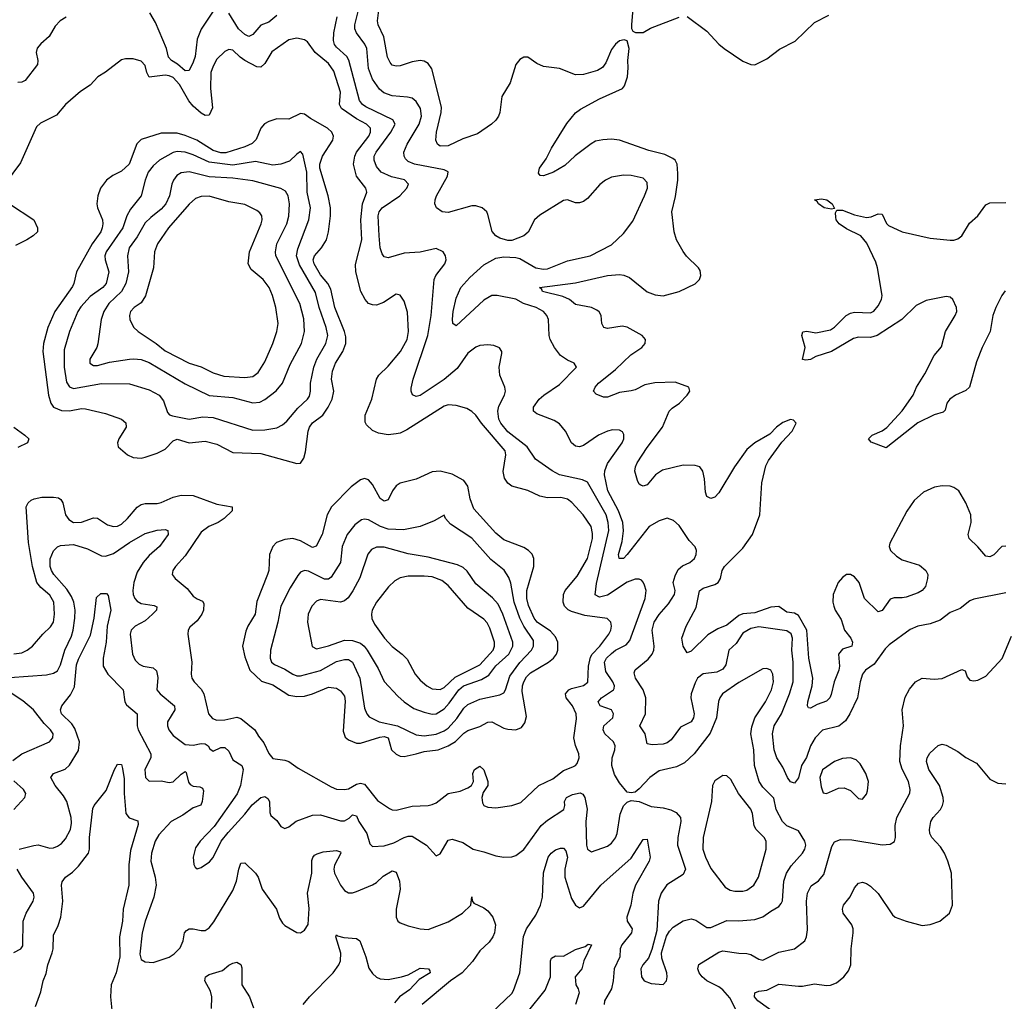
# Model space of a CAD drawing. Header units: inches. Extents: x 1603819 to 1745079, y 385938 to 533966.
# Tile 89 of 256: x 1640559 to 1645503, y 422467 to 427395. Entities that reach past the tile are written whole.
import ezdxf

# ---------------------------------------------------------------- set-up
doc = ezdxf.new("R2010")
doc.units = ezdxf.units.IN
doc.header["$MEASUREMENT"] = 0
doc.layers.add('B6442', color=7, linetype='Continuous')

msp = doc.modelspace()

# ---------------------------------------------------------------- linework, layer by layer
at = {"layer": 'B6442', "color": 5}
for points, elevation in [([(1641530, 427438.4), (1641470, 427347.1), (1641450, 427297), (1641440.4, 427210), (1641430, 427181.1), (1641410, 427139.7), (1641390, 427139), (1641351.3, 427171.3), (1641320.8, 427190), (1641306.5, 427206.5), (1641296.7, 427250), (1641241.1, 427381.1), (1641213.4, 427430)], 460), ([(1645510, 424516.8), (1645350, 424485.3), (1645330, 424477.7), (1645280.3, 424439.7), (1645230, 424418.7), (1645180, 424380), (1645130, 424362.3), (1645068, 424350), (1645030, 424333.3), (1644924.1, 424255.9), (1644904.2, 424235.8), (1644850, 424159.7), (1644806.3, 424130), (1644790.2, 424110), (1644778.8, 424070), (1644765.4, 423990), (1644727.5, 423910), (1644704.9, 423875.1), (1644671.2, 423848.8), (1644590, 423828.2), (1644553, 423790), (1644530.1, 423749.9), (1644510, 423691.7), (1644483.9, 423650), (1644470, 423588.3), (1644450, 423561.5), (1644430, 423569.1), (1644414.5, 423590), (1644390, 423643.1), (1644360.8, 423690), (1644346.6, 423730), (1644338.6, 423810), (1644347.4, 423850), (1644383.9, 423910), (1644424, 424010), (1644442.3, 424070), (1644442.7, 424170), (1644436.7, 424230), (1644439.6, 424290), (1644432.2, 424312.2), (1644410, 424326.8), (1644270, 424346.1), (1644230, 424338.9), (1644190, 424314.4), (1644156.2, 424263.8), (1644120.2, 424230), (1644104.6, 424155.4), (1644090, 424134.3), (1644060, 424120), (1643990, 424110.9), (1643963.1, 424090), (1643950, 424066.2), (1643930.1, 424010), (1643928.8, 423990), (1643945.7, 423910), (1643941.6, 423890), (1643931, 423870), (1643877.4, 423842.6), (1643830, 423778.8), (1643810, 423764.1), (1643790, 423757.7), (1643734, 423754), (1643710, 423759.3), (1643699.8, 423810), (1643673.3, 423850), (1643701.2, 423910), (1643703.2, 423990), (1643689.2, 424030), (1643650.7, 424090), (1643644.5, 424115.5), (1643649.2, 424130.8), (1643714.9, 424185.1), (1643734.7, 424210), (1643743.2, 424230), (1643745.3, 424250), (1643735.5, 424330), (1643744.7, 424370), (1643770, 424408.4), (1643817.3, 424462.7), (1643846.5, 424510), (1643849.9, 424530), (1643840.8, 424570), (1643850, 424603.1), (1643866, 424634), (1643887, 424653), (1643923.6, 424670), (1643947.8, 424690), (1643956.3, 424710), (1643957.6, 424730), (1643950, 424749), (1643920.7, 424780.7), (1643870, 424855.1), (1643841.1, 424881.1), (1643810, 424892.4), (1643770, 424879.8), (1643719.7, 424850), (1643610, 424709.8), (1643590, 424689.8), (1643569.4, 424689.4), (1643566.4, 424710), (1643583.9, 424776.1), (1643590.4, 424829.6), (1643587.7, 424870), (1643566.5, 424930), (1643512.5, 425030), (1643495, 425110), (1643496.6, 425130), (1643510, 425166.5), (1643583.9, 425270), (1643593.1, 425290), (1643593.2, 425313.2), (1643585.4, 425325.4), (1643570, 425333.7), (1643535.2, 425335.2), (1643510, 425329.8), (1643465.2, 425310), (1643390, 425257.2), (1643370, 425250.9), (1643350, 425254), (1643329.7, 425270), (1643300.4, 425330), (1643270, 425366.9), (1643243, 425383), (1643156.3, 425416.3), (1643139.5, 425430), (1643138.7, 425450), (1643167.7, 425490), (1643190.5, 425510.5), (1643270, 425562.9), (1643354.5, 425650), (1643343.7, 425670), (1643310, 425685.1), (1643273.7, 425710), (1643244, 425750), (1643222.7, 425790), (1643217.6, 425810), (1643215, 425890), (1643205.8, 425910), (1643188.7, 425930), (1643152.1, 425950), (1643089.5, 425969.5), (1643050, 425991.7), (1642956, 426010), (1642930, 426010.3), (1642890, 425987), (1642750, 425857.6), (1642734.5, 425870), (1642732.2, 425892.2), (1642735, 425930), (1642750, 425996.3), (1642773.5, 426050), (1642818.9, 426101.1), (1642890, 426164.1), (1642950, 426197.2), (1642990, 426204.7), (1643050, 426202), (1643070, 426195.9), (1643150, 426150.1), (1643190, 426142), (1643210, 426145), (1643310, 426184.8), (1643422.9, 426210), (1643530, 426264.7), (1643590, 426322.3), (1643636.9, 426383.1), (1643697, 426510), (1643710.7, 426550), (1643710, 426577.2), (1643690, 426598.7), (1643630, 426612.4), (1643590, 426615.4), (1643530, 426604), (1643500.5, 426590), (1643472, 426568), (1643410, 426498), (1643390, 426482), (1643370, 426475.1), (1643350, 426475.6), (1643310, 426491.3), (1643290, 426488), (1643170, 426414.5), (1643143.6, 426390), (1643112, 426328), (1643090.2, 426309.8), (1643030, 426286.3), (1643010, 426286.6), (1642970, 426298.5), (1642949.8, 426309.8), (1642931.4, 426331.4), (1642910, 426417), (1642903.9, 426430), (1642881.6, 426450), (1642850, 426460.2), (1642830, 426461.4), (1642710, 426426.4), (1642681.2, 426430), (1642652.3, 426450), (1642643.6, 426470), (1642644.7, 426490), (1642651.2, 426510), (1642707.1, 426610), (1642710.9, 426630.9), (1642690, 426642), (1642542, 426670), (1642510, 426683.6), (1642496.6, 426696.7), (1642489.8, 426710), (1642488.4, 426730), (1642504.5, 426770), (1642565.3, 426870), (1642576.7, 426910), (1642572.3, 426950), (1642550, 426983.8), (1642530, 427000.8), (1642506.9, 427006.9), (1642430, 427013.3), (1642387.1, 427027.1), (1642365.9, 427045.9), (1642330, 427096.8), (1642310.4, 427150.4), (1642302.1, 427250), (1642292.2, 427272.2), (1642249.9, 427329.9), (1642242.3, 427350), (1642242.3, 427370), (1642261.8, 427450)], 440), ([(1645510, 424751.6), (1645490, 424750.7), (1645450, 424708.6), (1645430, 424697.6), (1645410, 424701.5), (1645370, 424748.4), (1645326, 424790), (1645320.8, 424810), (1645335.7, 424870), (1645335.3, 424910), (1645309, 424970), (1645275, 425030), (1645250, 425047.1), (1645230, 425053), (1645190, 425055.5), (1645152.1, 425047.9), (1645097.4, 425022.6), (1645050, 424981.5), (1645012.7, 424927.3), (1644927.1, 424767.1), (1644925.1, 424750), (1644931.1, 424730), (1644962, 424702), (1644990, 424683.8), (1645076.9, 424656.9), (1645108.9, 424630), (1645119.5, 424610), (1645117.6, 424590), (1645107.2, 424550), (1645090.4, 424530), (1645070, 424518), (1645010, 424496.5), (1644990, 424491.7), (1644950, 424492.7), (1644930, 424485.4), (1644890, 424428.4), (1644870, 424421.7), (1644801, 424490), (1644774.1, 424570), (1644750, 424598.6), (1644730, 424609.9), (1644710, 424609.2), (1644690, 424594.9), (1644668.1, 424570), (1644644.2, 424510), (1644641.8, 424470), (1644646.1, 424450), (1644653.4, 424430), (1644683.4, 424383.4), (1644699.5, 424330), (1644732, 424290), (1644741.3, 424270), (1644736.4, 424250), (1644690, 424234.1), (1644670.2, 424210), (1644675.5, 424150), (1644672.3, 424130), (1644649.1, 424070), (1644633.5, 424006.5), (1644626, 423990), (1644610, 423973.3), (1644563.3, 423956.7), (1644530, 423938.9), (1644520.4, 423940.4), (1644514, 423950), (1644515.5, 423970), (1644537.8, 424050), (1644540.5, 424090), (1644520.6, 424190), (1644511.1, 424330), (1644470, 424404.5), (1644450, 424415.1), (1644410, 424421.2), (1644370, 424449.1), (1644330, 424445.4), (1644250, 424417.7), (1644190, 424411.8), (1644170, 424403.3), (1644110, 424355.5), (1644063.7, 424336.3), (1644013.4, 424306.6), (1643930, 424225.1), (1643910, 424217.2), (1643889.8, 424249.8), (1643883.1, 424290), (1643906.2, 424350), (1643956, 424444), (1643973.1, 424526.9), (1643990, 424541.2), (1644050, 424559), (1644066.4, 424570), (1644077.3, 424590), (1644086, 424630), (1644097.4, 424650), (1644190, 424742), (1644238.7, 424810), (1644275.8, 424910), (1644285.7, 425070), (1644305, 425155), (1644318.4, 425181.6), (1644385.2, 425274.8), (1644438, 425330), (1644457, 425370), (1644444.8, 425384.8), (1644430, 425387.6), (1644390, 425373.2), (1644359, 425350), (1644325.6, 425314.4), (1644250, 425270.5), (1644210, 425238), (1644148.8, 425150), (1644070, 425018.9), (1644050, 424997.2), (1644030, 424991), (1644010, 425000.5), (1644002.2, 425022.2), (1643997.2, 425090), (1643989.2, 425129.2), (1643974, 425150), (1643950, 425157.7), (1643890, 425157.8), (1643787.2, 425132.8), (1643751.6, 425110), (1643710, 425059.2), (1643690, 425053.7), (1643678.2, 425058.2), (1643670, 425063.6), (1643661, 425081), (1643647.8, 425127.8), (1643650.6, 425150), (1643660.2, 425170), (1643710, 425248), (1643787.4, 425350), (1643820.4, 425430), (1643834.7, 425445.3), (1643872.4, 425470), (1643911.2, 425510), (1643924.5, 425530), (1643919, 425550), (1643850, 425576.1), (1643747.3, 425572.7), (1643697.4, 425562.6), (1643650, 425537.4), (1643630, 425531.6), (1643570, 425524), (1643510, 425499.8), (1643490, 425499.7), (1643454.4, 425514.4), (1643441, 425530), (1643447.8, 425550), (1643464.8, 425570), (1643550, 425638.7), (1643627.6, 425712.4), (1643683.2, 425750), (1643699.5, 425770), (1643701.8, 425790), (1643684.2, 425810), (1643610, 425851.8), (1643584.3, 425855.7), (1643510, 425844.4), (1643492.3, 425850), (1643482.2, 425870), (1643478.9, 425910), (1643469.2, 425929.2), (1643457.2, 425937.2), (1643430, 425950.6), (1643350, 425965.6), (1643319.2, 425990), (1643285.9, 426005.9), (1643183.6, 426030), (1643180.2, 426040.2), (1643169.4, 426050), (1643350, 426074.2), (1643510, 426110.7), (1643570, 426115.5), (1643592.2, 426112.2), (1643620.1, 426100.1), (1643710, 426028.7), (1643750, 426013.4), (1643790, 426008.8), (1643870, 426031), (1643951.4, 426068.6), (1643972.8, 426090), (1643979.7, 426110), (1643975.8, 426135.8), (1643968, 426150), (1643907.6, 426207.6), (1643890, 426231.5), (1643857.1, 426290), (1643845.3, 426330), (1643834.2, 426430), (1643852.2, 426507.8), (1643863.2, 426590), (1643863.1, 426623.1), (1643860.3, 426670), (1643849.8, 426689.9), (1643839, 426699), (1643797.8, 426717.8), (1643717.6, 426737.6), (1643570, 426789.9), (1643530, 426794.9), (1643487.4, 426792.6), (1643450, 426784.7), (1643427.8, 426772.2), (1643348.6, 426711.4), (1643296.7, 426663.3), (1643239.3, 426630), (1643190, 426611.6), (1643172.3, 426612.3), (1643164.7, 426624.7), (1643169.7, 426650), (1643202.6, 426697.4), (1643229.3, 426750.7), (1643306.7, 426873.3), (1643350, 426927.2), (1643374.2, 426945.8), (1643470, 426998), (1643586, 427050), (1643596.6, 427063.4), (1643611.5, 427108.5), (1643614.2, 427154.2), (1643612, 427190), (1643619.3, 427250), (1643608.7, 427288.7), (1643593.6, 427293.6), (1643570, 427289), (1643550, 427272.7), (1643530, 427246), (1643502.2, 427177.8), (1643485.2, 427154.8), (1643460.2, 427139.8), (1643390, 427119.9), (1643350, 427119.1), (1643270, 427149.9), (1643190, 427159.6), (1643155.5, 427175.5), (1643110, 427206.4), (1643090, 427207.4), (1643070, 427194.7), (1643050, 427169.6), (1643021.3, 427078.7), (1642980.6, 427010), (1642969.5, 426930), (1642963.2, 426910), (1642950.1, 426889.9), (1642928.3, 426870), (1642858.2, 426821.8), (1642783.4, 426796.6), (1642710, 426761.5), (1642670, 426760.3), (1642656.4, 426770), (1642648.2, 426790), (1642652.6, 426830), (1642675.8, 426930), (1642676.7, 426956.7), (1642628, 427148), (1642610, 427175.3), (1642590, 427187), (1642570.5, 427190.5), (1642530, 427184.1), (1642470, 427163.5), (1642450, 427162.4), (1642430, 427167.6), (1642419.4, 427179.4), (1642406.5, 427206.5), (1642388.2, 427308.3), (1642359.9, 427370), (1642355.7, 427390), (1642366.6, 427470)], 420), ([(1643637.7, 427450), (1643630.6, 427370.6), (1643630.9, 427350.9), (1643638, 427338), (1643651.1, 427331.1), (1643690, 427331), (1643727, 427353), (1643870, 427407.3)], 420), ([(1640510, 424092.3), (1640694.3, 424105.7), (1640730, 424114.3), (1640750, 424126.7), (1640763.8, 424156.2), (1640785.4, 424230), (1640819.4, 424300.6), (1640828.6, 424330), (1640836.6, 424390), (1640837.3, 424430), (1640831.3, 424470), (1640819.8, 424499.8), (1640796.8, 424536.8), (1640731.2, 424610), (1640718.5, 424630), (1640711.8, 424650), (1640712.3, 424687.7), (1640730, 424728.8), (1640750, 424748.9), (1640764.1, 424755.9), (1640830, 424760.8), (1640899.2, 424739.2), (1640970, 424703.8), (1640990, 424701.4), (1641030, 424714.6), (1641110, 424770.1), (1641190, 424815.8), (1641250, 424832.6), (1641290, 424835.3), (1641304, 424830), (1641304.4, 424810), (1641262.2, 424750), (1641210, 424705.6), (1641178.6, 424670), (1641150, 424621), (1641133, 424570), (1641126.9, 424530), (1641129, 424510), (1641137.6, 424490), (1641150, 424475.9), (1641170, 424463.9), (1641234.5, 424454.5), (1641247.4, 424447.4), (1641245.8, 424430), (1641226.9, 424410), (1641190, 424377.3), (1641138.9, 424350), (1641119.2, 424330), (1641114, 424310), (1641125.8, 424210), (1641139.6, 424179.6), (1641159.3, 424159.3), (1641178.8, 424150), (1641230, 424141.1), (1641245.6, 424125.6), (1641252.4, 424092.4), (1641247.3, 424030), (1641264, 424010), (1641336.2, 423950), (1641338.9, 423930), (1641300.7, 423870), (1641300.7, 423850), (1641308, 423830), (1641330, 423801.7), (1641390, 423755.5), (1641430, 423753.1), (1641470, 423761.4), (1641490, 423760.1), (1641505.2, 423750), (1641514.7, 423734.7), (1641530, 423722), (1641570, 423741.2), (1641590, 423741.2), (1641610, 423722), (1641630, 423679.6), (1641674.9, 423650), (1641682, 423630), (1641668.2, 423550), (1641651.9, 423508.1), (1641535.8, 423344.2), (1641464.7, 423270), (1641442.7, 423237.3), (1641430.3, 423190), (1641433.3, 423153.3), (1641440.2, 423140.3), (1641450, 423132.7), (1641470, 423138), (1641512.8, 423167.2), (1641531.1, 423188.9), (1641571.1, 423270), (1641605.3, 423314.7), (1641690, 423406.7), (1641726.4, 423453.6), (1641770, 423489.6), (1641790, 423495.9), (1641804.9, 423484.9), (1641812.9, 423470), (1641814.7, 423414.7), (1641820.4, 423400.4), (1641850, 423374.4), (1641870, 423344.4), (1641890, 423333.7), (1641910, 423342), (1641948.2, 423371.8), (1642030, 423402.2), (1642070, 423403), (1642170, 423373.4), (1642190, 423373.6), (1642213.3, 423386.7), (1642230, 423402.6), (1642250, 423397.6), (1642262.7, 423370), (1642302.3, 423310), (1642317.7, 423257.8), (1642330, 423243.7), (1642390, 423247.8), (1642437.3, 423262.7), (1642490, 423289.4), (1642510, 423295.8), (1642530, 423295.4), (1642601.1, 423250), (1642650, 423198), (1642670, 423208), (1642710, 423275.8), (1642730, 423280.8), (1642783.8, 423263.8), (1642836, 423230), (1642890, 423217.8), (1642950, 423196.9), (1642990, 423190.3), (1643030, 423191.7), (1643050, 423199), (1643090, 423229.1), (1643177.8, 423350), (1643210, 423376.8), (1643291.1, 423430), (1643296.8, 423450), (1643295.1, 423470), (1643305.3, 423490), (1643335.3, 423504.7), (1643373.6, 423513.6), (1643387.4, 423507.4), (1643396.9, 423490), (1643408.2, 423431.8), (1643400.9, 423370), (1643404.9, 423250), (1643410.3, 423230.3), (1643430, 423217), (1643510, 423246), (1643530, 423260.3), (1643550, 423287), (1643559.4, 423310), (1643573.3, 423406.7), (1643590, 423447.7), (1643610, 423466), (1643630, 423474.8), (1643670, 423470.5), (1643730, 423444.7), (1643790, 423438.5), (1643828.8, 423428.8), (1643855, 423415), (1643876.9, 423390), (1643879, 423370), (1643862.8, 423290), (1643862.7, 423250), (1643902.7, 423130), (1643890, 423102.7), (1643809, 423051), (1643779.2, 423010), (1643766.7, 422970), (1643758, 422822), (1643733.8, 422726.2), (1643716.9, 422683.1), (1643687.2, 422650), (1643678, 422630), (1643680.4, 422590), (1643694.8, 422570), (1643730, 422556.4), (1643790, 422550.7), (1643806.6, 422570), (1643809.6, 422590), (1643807.6, 422610), (1643783.1, 422683.1), (1643782.3, 422710), (1643806.4, 422793.6), (1643821.2, 422818.8), (1643840.5, 422839.5), (1643890, 422871), (1643930, 422880.2), (1643954.4, 422874.4), (1644010, 422838), (1644030, 422837.8), (1644110, 422872.1), (1644170, 422871), (1644250, 422877.8), (1644290, 422890.2), (1644330, 422920.2), (1644370, 422942.8), (1644381.9, 422958.1), (1644388.4, 422971.6), (1644396.5, 423070), (1644409.1, 423110), (1644432.5, 423147.5), (1644489.7, 423210), (1644502, 423230), (1644506.3, 423250), (1644500.5, 423270), (1644470, 423322.7), (1644410, 423347.4), (1644389.8, 423370), (1644357.3, 423430), (1644346, 423486), (1644290, 423541.4), (1644271.9, 423570), (1644248.8, 423650), (1644245, 423730), (1644230.4, 423810), (1644234.4, 423845.6), (1644250.3, 423889.7), (1644304.1, 423970), (1644334.2, 424030), (1644343.4, 424070), (1644339.8, 424110), (1644329.8, 424129.8), (1644310, 424138.5), (1644290, 424136.8), (1644170, 424068.2), (1644088.3, 424010), (1644073.7, 423990), (1644067.7, 423972.3), (1644057.2, 423890), (1644026.2, 423813.8), (1643945.2, 423710), (1643896.7, 423663.3), (1643856.3, 423643.7), (1643770, 423623.7), (1643722.4, 423590), (1643670, 423533), (1643650, 423517.6), (1643630, 423513.6), (1643610, 423517.6), (1643570, 423563), (1643546, 423606), (1643531.5, 423650), (1643533.2, 423690), (1643548.1, 423730), (1643548.9, 423750), (1643539.8, 423770), (1643497.7, 423810), (1643489.3, 423830), (1643491.4, 423850), (1643537.1, 423890), (1643539.8, 423910), (1643530.7, 423930), (1643474, 423950), (1643464.2, 423970), (1643480.9, 423990), (1643540.8, 424030), (1643543.4, 424036.6), (1643546.3, 424050), (1643537, 424070), (1643502, 424122), (1643495, 424170), (1643505.6, 424190), (1643530, 424212.9), (1643550, 424229.1), (1643603.6, 424256.4), (1643622.1, 424277.9), (1643700.2, 424490), (1643704.2, 424530), (1643696.8, 424556.8), (1643690, 424571.8), (1643680.4, 424580.4), (1643670, 424586.6), (1643650, 424585.8), (1643610, 424571.3), (1643510, 424505.8), (1643470, 424495.8), (1643448.2, 424508.2), (1643454.8, 424565.2), (1643517.5, 424830), (1643514.4, 424870), (1643503, 424910), (1643410, 425072.8), (1643385.4, 425085.4), (1643270, 425109.9), (1643232.8, 425130), (1643149.3, 425189.3), (1643107.5, 425250), (1643010, 425326.2), (1642975.5, 425370), (1642965.3, 425390), (1642959.9, 425430), (1642965.6, 425454.4), (1642993.5, 425510), (1642998.7, 425530), (1642995.4, 425550), (1642969.7, 425610), (1642967.3, 425650), (1642979.6, 425719.6), (1642979.3, 425730), (1642967.5, 425747.5), (1642939.3, 425759.3), (1642910, 425763), (1642870, 425759.1), (1642850, 425750.9), (1642810, 425720.9), (1642756.4, 425643.6), (1642691.3, 425588.7), (1642570, 425508.9), (1642550, 425503.1), (1642531.2, 425511.2), (1642524.7, 425530), (1642525.1, 425545.1), (1642534.8, 425590), (1642607.8, 425810), (1642624.7, 425910), (1642640.8, 426090), (1642649.3, 426110.7), (1642693.3, 426170), (1642699.7, 426190), (1642698, 426210), (1642686, 426230), (1642650, 426245.6), (1642570, 426227.2), (1642490, 426223.7), (1642410, 426199.7), (1642390, 426205.1), (1642380, 426220), (1642369.8, 426249.9), (1642364.9, 426310), (1642358.7, 426410), (1642363.9, 426430), (1642379.8, 426450), (1642468, 426510), (1642503.7, 426550), (1642510.7, 426570), (1642491.7, 426591.7), (1642426, 426606), (1642374.5, 426630), (1642350, 426658.3), (1642338.5, 426690), (1642339.9, 426710), (1642348.7, 426730), (1642423.4, 426830), (1642444.7, 426870), (1642433.1, 426893.1), (1642297.9, 426957.9), (1642280.9, 426970), (1642265, 426990), (1642211.9, 427191.9), (1642202, 427210), (1642150, 427257.4), (1642140.6, 427270), (1642134.5, 427290), (1642136.2, 427330), (1642154, 427410)], 460), ([(1640792.5, 427407.5), (1640762.4, 427390), (1640736.9, 427363.1), (1640708, 427310), (1640665.5, 427274.5), (1640647.9, 427252.1), (1640642.6, 427230), (1640650.4, 427190), (1640648.2, 427170), (1640587.7, 427090), (1640570, 427081.1), (1640550, 427079.8)], 460), ([(1641850, 427415.8), (1641810, 427382.2), (1641770, 427367.4), (1641730, 427320.3), (1641710, 427310.7), (1641690, 427320.6), (1641658.7, 427350), (1641610, 427427.6)], 460), ([(1643910, 427410.7), (1644010, 427337.6), (1644070, 427272.2), (1644096.4, 427250), (1644190, 427187.2), (1644230, 427170.3), (1644250, 427168.9), (1644310, 427198.9), (1644373.5, 427246.5), (1644452.6, 427287.4), (1644550, 427381.1), (1644621.5, 427418.5)], 420), ([(1640530, 424211), (1640570, 424216.8), (1640596.9, 424230), (1640623.1, 424250), (1640675.3, 424310), (1640713.8, 424346.2), (1640728.8, 424370), (1640735, 424410), (1640731.6, 424470), (1640710, 424506.5), (1640665.1, 424545), (1640645.7, 424570), (1640623.9, 424650), (1640603.1, 424770), (1640592.8, 424950), (1640602.2, 424970), (1640617.6, 424982.4), (1640632, 424990), (1640670, 424997.3), (1640730, 424997.9), (1640753.8, 424993.8), (1640766.4, 424986.4), (1640776.3, 424970), (1640790.1, 424910), (1640805.6, 424885.6), (1640830, 424870.9), (1640870, 424872.3), (1640930, 424894.5), (1640950, 424892.9), (1640999.8, 424859.8), (1641030, 424850.2), (1641050, 424853), (1641070, 424863.2), (1641100.2, 424890), (1641150, 424948.2), (1641170, 424961), (1641190, 424966.3), (1641250, 424966.6), (1641270, 424970.8), (1641330, 424997.6), (1641370, 425007.8), (1641430, 425007.1), (1641550, 424962.8), (1641625.5, 424950), (1641626, 424930), (1641586.7, 424890), (1641555.6, 424870), (1641509.3, 424850), (1641470, 424822), (1641390, 424703.1), (1641341.8, 424650), (1641329.1, 424630), (1641325.7, 424610), (1641339.5, 424590), (1641399.8, 424539.8), (1641430, 424501.7), (1641450, 424487.4), (1641476.5, 424476.5), (1641484.7, 424464.7), (1641482, 424430), (1641474.2, 424410), (1641450, 424376.8), (1641414.4, 424345.6), (1641404.6, 424330), (1641403.6, 424310), (1641423.9, 424170), (1641420.2, 424110), (1641423.6, 424090), (1641434.6, 424070), (1641470, 424033.4), (1641483.2, 424010), (1641507.3, 423910), (1641526.8, 423886.8), (1641550, 423878.4), (1641590, 423879.4), (1641650, 423892.9), (1641670, 423886), (1641740.1, 423830), (1641757.6, 423797.6), (1641785.3, 423765.3), (1641810, 423710.4), (1641830, 423686.3), (1641890, 423678.3), (1641910, 423670.3), (1641957.4, 423637.4), (1642122.9, 423542.9), (1642150, 423532.3), (1642190, 423529.5), (1642210, 423533.8), (1642250, 423557.3), (1642270, 423562.4), (1642290, 423556.9), (1642355.5, 423475.5), (1642415.6, 423435.6), (1642430, 423428.4), (1642450, 423427), (1642530, 423446.4), (1642610, 423449.2), (1642630, 423454.2), (1642650, 423463.6), (1642710.4, 423509.6), (1642770, 423521.2), (1642810, 423538.1), (1642827.3, 423550), (1642837.4, 423570), (1642834.2, 423610), (1642843.1, 423630), (1642870, 423647.1), (1642890, 423628.2), (1642910.5, 423570), (1642909.5, 423550), (1642885.5, 423514.5), (1642879.6, 423490), (1642882.8, 423462.9), (1642890, 423450.3), (1642910, 423442), (1642950, 423438.8), (1643030, 423450.2), (1643074.7, 423465.3), (1643165.8, 423550), (1643235.8, 423584.2), (1643290, 423626.2), (1643336.6, 423643.4), (1643349.8, 423650.2), (1643358.8, 423661.2), (1643369, 423690), (1643366.6, 423710), (1643350, 423751.8), (1643341.9, 423790), (1643354.3, 423885.8), (1643352.8, 423910), (1643335.3, 423950), (1643303.4, 423990), (1643299.1, 424010), (1643317, 424030), (1643330, 424037.6), (1643390, 424051.9), (1643411.6, 424068.4), (1643414.4, 424150), (1643425.2, 424194.8), (1643433.2, 424210), (1643471.3, 424250), (1643517, 424310), (1643527, 424330), (1643529.8, 424350), (1643527.3, 424370), (1643508.2, 424388.2), (1643396.1, 424403.9), (1643330, 424423.8), (1643312.7, 424432.7), (1643294.5, 424450), (1643287.3, 424470), (1643289.2, 424510), (1643298.1, 424530), (1643358.5, 424601.5), (1643409.9, 424690.1), (1643434.4, 424790), (1643435.9, 424815.9), (1643428.6, 424850), (1643388.5, 424910), (1643331.1, 424971.1), (1643310, 424987.8), (1643277, 424997), (1643210, 424994.9), (1643170, 425002.7), (1643110, 425031.9), (1643030, 425053.6), (1643010, 425067.9), (1642992.6, 425092.6), (1642986.6, 425126.6), (1642999.9, 425210), (1642996.4, 425230), (1642878.4, 425370), (1642850, 425409.8), (1642830, 425428.7), (1642803.9, 425443.9), (1642750, 425458.8), (1642710, 425460.7), (1642690, 425455.6), (1642503.8, 425336.2), (1642470, 425319.6), (1642450, 425315.3), (1642410, 425311.3), (1642360, 425320), (1642330, 425332.8), (1642300.6, 425360.6), (1642294.5, 425374.5), (1642294.1, 425410), (1642327.5, 425490), (1642351.4, 425590), (1642362, 425610), (1642410, 425655.4), (1642470.7, 425729.3), (1642504.2, 425790), (1642511.1, 425830), (1642507.2, 425927.2), (1642490, 425982.7), (1642470, 426011.6), (1642450, 426016.3), (1642385.5, 425974.5), (1642350, 425962.5), (1642330, 425963.2), (1642310, 425970.6), (1642293.2, 425990), (1642272.6, 426030), (1642247.3, 426130), (1642245.6, 426165.6), (1642277, 426290), (1642271.7, 426390), (1642281, 426470), (1642303, 426530), (1642297, 426550), (1642250.4, 426610), (1642235.5, 426670), (1642241.8, 426710), (1642250.3, 426730), (1642313, 426810), (1642321.3, 426830), (1642320.2, 426850), (1642301.3, 426870), (1642250, 426897.2), (1642174.4, 426950), (1642164.4, 426970), (1642170.6, 427030.6), (1642137.1, 427137.1), (1642110, 427175.2), (1642043, 427230), (1642004.6, 427284.6), (1641990, 427294), (1641950, 427302.3), (1641910, 427293.8), (1641826, 427234), (1641790, 427175), (1641770, 427156.8), (1641750, 427158.1), (1641690.3, 427190.3), (1641666.6, 427206.6), (1641630, 427241.8), (1641610, 427246.2), (1641590, 427236), (1641550, 427196.4), (1641530, 427161.3), (1641519.2, 427130), (1641516.6, 427050), (1641528, 426952), (1641510, 426916.4), (1641490, 426914.8), (1641470, 426925.7), (1641430, 426961.1), (1641408.4, 426988.3), (1641362.6, 427070), (1641330, 427104.6), (1641310, 427113.8), (1641290, 427115.8), (1641210, 427106.6), (1641197, 427130), (1641190, 427165.6), (1641170, 427187.4), (1641130, 427198), (1641090, 427199.1), (1641070, 427193.5), (1640990, 427131.2), (1640951.6, 427108.4), (1640913.6, 427066.4), (1640865.2, 427034.8), (1640790, 426968.7), (1640744.7, 426915.3), (1640664.6, 426875.4), (1640643.5, 426856.5), (1640563.6, 426676.4), (1640487.1, 426572.9)], 480), ([(1640507.7, 426470), (1640630.3, 426390), (1640648.9, 426350), (1640648.8, 426330), (1640627.6, 426310), (1640596.1, 426290), (1640537.9, 426262.1)], 480), ([(1645506.6, 426033.4), (1645490, 426011.2), (1645460.5, 425950), (1645445.1, 425910), (1645431, 425829), (1645391.1, 425748.9), (1645362.7, 425677.3), (1645328.4, 425550), (1645310, 425533.2), (1645257, 425510), (1645228.4, 425490), (1645213.6, 425470), (1645205.8, 425434.2), (1645195.9, 425424.1), (1645150, 425412.1), (1645068.8, 425371.2), (1644910, 425246), (1644834.3, 425274.3), (1644820.5, 425290), (1644839.6, 425310), (1644889, 425331), (1644912.1, 425347.9), (1644989.1, 425430.9), (1645045.1, 425510), (1645061.5, 425550), (1645102.9, 425617.1), (1645150, 425709), (1645187.6, 425752.4), (1645208, 425830), (1645256.5, 425910), (1645264, 425930), (1645263.1, 425950), (1645244.4, 425990), (1645230, 426001.4), (1645210, 426006), (1645110, 425985.8), (1645059.7, 425960.3), (1644988.1, 425890), (1644864.6, 425810), (1644830, 425799.5), (1644770, 425801.8), (1644745.1, 425794.9), (1644634.7, 425730), (1644556.6, 425703.4), (1644530, 425688.5), (1644505.4, 425685.4), (1644489.8, 425689.8), (1644503.5, 425750), (1644486, 425810), (1644491.7, 425828.3), (1644511.7, 425831.7), (1644557.1, 425822.9), (1644630, 425838), (1644650, 425851.8), (1644708.3, 425910), (1644730, 425921.5), (1644750, 425926.3), (1644830, 425923.7), (1644847.5, 425932.5), (1644870, 425958.4), (1644886, 425990), (1644889.7, 426010.3), (1644866.1, 426150), (1644857.5, 426177.5), (1644812.9, 426272.9), (1644781.5, 426310), (1644710, 426345.5), (1644673.1, 426370), (1644659.2, 426390), (1644656.9, 426403.1), (1644655.1, 426424.9), (1644661.5, 426438.5), (1644690, 426439.6), (1644750, 426415.4), (1644810, 426402.3), (1644833.8, 426406.2), (1644870, 426420.2), (1644890, 426418.7), (1644911.5, 426371.5), (1644921.5, 426361.5), (1644989.7, 426330.3), (1645130, 426298), (1645230, 426288.4), (1645250, 426288.5), (1645270, 426294.9), (1645290, 426310.7), (1645327.2, 426372.8), (1645370, 426410.6), (1645410, 426465.5), (1645430, 426476.4), (1645510, 426478)], 380), ([(1640530.1, 425350.1), (1640585.8, 425310), (1640605.7, 425290), (1640599.3, 425270), (1640550, 425247.6)], 480), ([(1640557, 423230), (1640630, 423249.3), (1640651.7, 423251.7), (1640710, 423235.4), (1640730, 423236.8), (1640750, 423245), (1640770, 423259.2), (1640790, 423282), (1640814.4, 423330), (1640819.5, 423360.5), (1640818.2, 423390), (1640796.1, 423470), (1640779, 423499), (1640737, 423550), (1640716.1, 423590), (1640729.6, 423610), (1640788.1, 423631.9), (1640810, 423652.3), (1640854.8, 423725.2), (1640859.9, 423770), (1640836.5, 423836.5), (1640820.6, 423860.6), (1640768.9, 423910), (1640763.9, 423930), (1640771.1, 423950), (1640814.6, 424005.4), (1640834.7, 424045.3), (1640844.2, 424155.8), (1640854.6, 424185.4), (1640914.5, 424305.4), (1640933.1, 424390), (1640945, 424495), (1640966.5, 424513.5), (1640995.1, 424515.1), (1641004.2, 424504.2), (1641017.6, 424430), (1640998.2, 424350), (1640994.1, 424270), (1640978.6, 424190), (1640978.3, 424150), (1641002, 424110), (1641079.7, 424030), (1641088, 423970), (1641095.3, 423955.3), (1641149.1, 423910), (1641149.1, 423850), (1641155, 423830), (1641218, 423710), (1641218.6, 423690), (1641188.4, 423630), (1641191.6, 423590), (1641210, 423571.6), (1641270, 423574), (1641310, 423565.7), (1641330, 423569.4), (1641370, 423607.5), (1641390, 423620.3), (1641395.3, 423615.3), (1641406.5, 423566.6), (1641414.9, 423554.9), (1641430, 423546.2), (1641464, 423544), (1641476.6, 423536.6), (1641482.8, 423522.8), (1641475.8, 423470), (1641468.4, 423451.6), (1641430, 423437.4), (1641378.8, 423401.2), (1641319.6, 423370), (1641257.2, 423302.8), (1641239.2, 423270), (1641220.7, 423210), (1641217.6, 423170), (1641240.2, 423090), (1641243.8, 423050), (1641233.1, 422990), (1641189, 422870), (1641174.5, 422810), (1641163.2, 422703.2), (1641170, 422676.3), (1641190, 422664.4), (1641230, 422661.6), (1641310, 422688.8), (1641335.4, 422704.6), (1641364.4, 422735.6), (1641379.8, 422770), (1641386.6, 422810), (1641397.4, 422822.6), (1641410, 422830.2), (1641430, 422831.3), (1641470, 422822.3), (1641490, 422823.1), (1641510, 422835.3), (1641534.5, 422865.4), (1641630, 423023.1), (1641648.4, 423070), (1641659.1, 423130), (1641670, 423160.3), (1641690, 423161.3), (1641743.9, 423110), (1641756.5, 423090), (1641777.4, 423030), (1641849, 422930), (1641864.1, 422884.1), (1641879, 422859), (1641890, 422847), (1641950, 422812.7), (1641970, 422810.5), (1641990, 422823.8), (1642007.5, 422852.5), (1642012.6, 422932.6), (1642004.5, 423010), (1642026.1, 423110), (1642026.7, 423173.3), (1642030.5, 423189.5), (1642040.1, 423199.9), (1642052.1, 423207.9), (1642083.3, 423216.7), (1642150, 423223.5), (1642170, 423218), (1642172.1, 423210), (1642139.5, 423150), (1642136.1, 423130), (1642139.3, 423110), (1642170, 423050.3), (1642190, 423022.4), (1642210, 423012), (1642230, 423011.6), (1642250, 423017.3), (1642330, 423051.1), (1642350, 423063.2), (1642384.7, 423095.3), (1642430, 423121.1), (1642450, 423115.3), (1642466.4, 423070), (1642469.4, 423030), (1642449.2, 422930), (1642450.3, 422890), (1642458.4, 422870), (1642470, 422860.3), (1642510, 422845.3), (1642570.3, 422830.3), (1642610, 422827), (1642710, 422866.3), (1642782, 422910), (1642824, 422950), (1642830, 422992), (1642830.9, 422970.9), (1642839.6, 422959.6), (1642890, 422936.5), (1642910, 422920.9), (1642935.2, 422890), (1642948.1, 422850), (1642943.7, 422810), (1642935, 422790), (1642916.6, 422763.4), (1642870, 422720.9), (1642833.2, 422666.8), (1642780.1, 422610), (1642722.6, 422570), (1642580.7, 422450)], 440), ([(1644158.6, 422418.6), (1644124.9, 422484.9), (1644090, 422524.3), (1644070, 422540.2), (1644010, 422569), (1643985.8, 422590), (1643970.9, 422610), (1643963.5, 422630), (1643968.2, 422651.8), (1644070, 422713.6), (1644090, 422720.1), (1644170, 422707.8), (1644210, 422706.7), (1644230, 422701.1), (1644270, 422677.6), (1644290, 422673.4), (1644370, 422713), (1644450, 422730.3), (1644500.7, 422770), (1644509.7, 422790.3), (1644514, 422826), (1644509.9, 422969.9), (1644514.9, 423010), (1644532.9, 423047.1), (1644570, 423072.3), (1644595.8, 423104.2), (1644636.3, 423243.7), (1644650, 423267.8), (1644681, 423279), (1644737.9, 423277.9), (1644890, 423252.6), (1644930, 423256.5), (1644950.9, 423269.1), (1644956.1, 423290), (1644955.4, 423350), (1644963.4, 423390), (1645029, 423511), (1645030.6, 423530), (1645022.4, 423570), (1644990, 423631.5), (1644978, 423670), (1644981.6, 423750), (1644996.9, 423850), (1644990, 423931), (1645005.4, 423994.6), (1645026, 424034), (1645056.9, 424070), (1645090, 424088.9), (1645150, 424084.5), (1645190, 424087.6), (1645290, 424132.6), (1645306.6, 424126.6), (1645316.7, 424096.7), (1645330, 424079.3), (1645350, 424075.8), (1645370, 424078.7), (1645410, 424099.5), (1645491.3, 424188.7), (1645539.4, 424300.6)], 440), ([(1640524.3, 423675.7), (1640570, 423709.3), (1640709.5, 423770), (1640726.6, 423790), (1640727.1, 423810), (1640714.5, 423830), (1640681.9, 423861.9), (1640628.4, 423930), (1640575.3, 423975.3), (1640491.8, 424030)], 460), ([(1644359.9, 422399.9), (1644265.8, 422470), (1644249, 422490), (1644249.8, 422510), (1644270, 422517.6), (1644310, 422523), (1644370, 422552.1), (1644470, 422542.8), (1644490, 422542.8), (1644550, 422555.2), (1644610, 422545.4), (1644630, 422547.1), (1644660.5, 422559.5), (1644696.9, 422590), (1644720.1, 422619.9), (1644732.9, 422650), (1644734.1, 422730), (1644744.2, 422810), (1644743.4, 422830), (1644736.5, 422850), (1644693.3, 422910), (1644691, 422930), (1644695.4, 422950), (1644728, 422992.1), (1644750, 423037.1), (1644770, 423060.4), (1644790, 423064.9), (1644810, 423058.7), (1644830, 423045.7), (1644870, 423008.7), (1644941.4, 422901.4), (1644955.5, 422890), (1645010, 422869), (1645090, 422847.4), (1645130, 422851.7), (1645179.5, 422870), (1645227.8, 422910), (1645241.7, 422950), (1645237.3, 423110), (1645219.4, 423170), (1645202.2, 423210), (1645182.2, 423242.2), (1645138.9, 423290), (1645129, 423310), (1645126.5, 423330), (1645133.2, 423370), (1645145, 423390), (1645181.8, 423430), (1645192.9, 423450), (1645197.5, 423470), (1645195.8, 423490), (1645176.4, 423550), (1645124.2, 423630), (1645112.3, 423670), (1645115.3, 423690), (1645128, 423712), (1645170, 423750.7), (1645190, 423757.3), (1645210, 423752.7), (1645270, 423721.5), (1645310, 423691.5), (1645362.3, 423662.3), (1645430, 423581.3), (1645470, 423562.6), (1645510, 423558.3)], 420), ([(1640639.3, 422440.7), (1640666.3, 422513.7), (1640677.6, 422570), (1640693, 422607), (1640700.5, 422650), (1640722, 422710), (1640726.9, 422730), (1640730, 422798.8), (1640753.3, 422846.7), (1640765.7, 422890), (1640776.1, 422970), (1640769.8, 423050), (1640773.5, 423066.5), (1640789.6, 423090), (1640824.9, 423115), (1640854.9, 423145.1), (1640904.1, 423210), (1640910.6, 423230), (1640910.5, 423290), (1640926, 423434), (1640933.6, 423450), (1640994.1, 423525.9), (1641035.1, 423630), (1641050, 423657.1), (1641070, 423656.3), (1641076.3, 423636.3), (1641083.7, 423583.7), (1641084, 423510), (1641093, 423410), (1641108.6, 423388.6), (1641153.1, 423373.1), (1641154.7, 423354.7), (1641115.7, 423224.3), (1641107.9, 423152.1), (1641107, 423050), (1641079.8, 422930), (1641075.4, 422870), (1641061, 422790), (1641061.4, 422690), (1641043.1, 422610), (1641018.8, 422550), (1641016.1, 422490), (1641022.7, 422422.7)], 420), ([(1640530, 423430.3), (1640584.7, 423490), (1640589.7, 423510), (1640578.9, 423530), (1640530, 423573.6)], 460), ([(1642929, 422411), (1643030, 422506.3), (1643039, 422521), (1643071.2, 422610), (1643088.5, 422791.5), (1643103.5, 422830), (1643150, 422899), (1643174.7, 422950), (1643183.9, 422990), (1643188.7, 423111.3), (1643213.3, 423190), (1643227.2, 423210), (1643250, 423227), (1643275.1, 423235.1), (1643290, 423236.5), (1643301.6, 423221.6), (1643309.5, 423190), (1643296.3, 423130), (1643296.6, 423090), (1643330, 422982.6), (1643350, 422948.9), (1643370, 422936.9), (1643390, 422944.4), (1643477.3, 423050), (1643630, 423186.2), (1643690, 423278.5), (1643710, 423280.5), (1643724.2, 423190), (1643719.7, 423170), (1643651.2, 423050), (1643638.1, 423010), (1643628.1, 422950), (1643607.4, 422890), (1643609.4, 422870), (1643634, 422830), (1643631.7, 422810), (1643582.2, 422750), (1643574.3, 422730), (1643571.8, 422690), (1643544, 422630), (1643539.4, 422570), (1643530.1, 422529.9), (1643496.1, 422470), (1643493.9, 422450)], 440), ([(1640530, 422712.7), (1640566, 422730), (1640574.8, 422745.2), (1640577.4, 422870), (1640592.7, 422910), (1640627.7, 422970), (1640632.7, 422990), (1640628.9, 423010), (1640569.6, 423089.6), (1640547.5, 423130)], 440), ([(1641982.9, 422450), (1642015.1, 422490), (1642132.4, 422610), (1642161.7, 422650), (1642170.7, 422670), (1642171.5, 422708.5), (1642146, 422790), (1642150, 422801), (1642155.5, 422795.5), (1642187.3, 422787.3), (1642250, 422781.5), (1642267.6, 422770), (1642297.4, 422690), (1642312.6, 422632.6), (1642330, 422606.7), (1642350, 422588.7), (1642370, 422580.3), (1642410, 422577), (1642477, 422590), (1642510, 422600.1), (1642570, 422632.8), (1642612, 422630), (1642619.1, 422619.1), (1642620.7, 422610), (1642564.2, 422575.8), (1642516, 422524), (1642465.7, 422490), (1642441.2, 422458.8)], 420), ([(1643108.5, 422411.5), (1643197.1, 422522.9), (1643225, 422590), (1643225.1, 422670), (1643230, 422684), (1643250, 422694.3), (1643290, 422693.4), (1643350, 422726.5), (1643397.8, 422742.2), (1643414.2, 422754.2), (1643430.2, 422750), (1643392, 422670), (1643381.2, 422630), (1643347.7, 422590), (1643352.2, 422550), (1643363.2, 422530), (1643367.7, 422510), (1643350.2, 422450)], 420), ([(1641522.4, 422430), (1641523.7, 422490), (1641517.2, 422517.2), (1641488.5, 422570), (1641491.8, 422590), (1641510, 422600.9), (1641577.7, 422622.3), (1641610, 422648.2), (1641630, 422659.1), (1641650, 422662.8), (1641670, 422651), (1641675.1, 422635.1), (1641674, 422550), (1641712.9, 422490), (1641733.7, 422433.7)], 420)]:
    msp.add_lwpolyline(points, dxfattribs=dict(at, elevation=elevation))
for points, elevation in [([(1641970, 426925), (1641910, 426896.1), (1641850, 426897.5), (1641810, 426884.8), (1641788.2, 426871.8), (1641770, 426851.2), (1641746.2, 426793.8), (1641726.2, 426773.8), (1641690, 426756.3), (1641594.1, 426725.9), (1641570, 426726.8), (1641530, 426737.6), (1641448.5, 426790), (1641390, 426814.4), (1641350, 426825.2), (1641270, 426825), (1641170, 426793.5), (1641148.4, 426771.6), (1641108.8, 426670), (1641070, 426635.2), (1641026.8, 426613.2), (1640994.9, 426590), (1640965.6, 426550), (1640951, 426510), (1640947, 426470), (1640950.2, 426450), (1640975, 426390), (1640977.6, 426370), (1640974.2, 426350), (1640966.2, 426330), (1640923.9, 426270), (1640844.2, 426130), (1640831.5, 426070), (1640824.5, 426055.5), (1640735.9, 425930), (1640701.2, 425850), (1640678.7, 425770), (1640675.9, 425730), (1640704.7, 425510), (1640715.7, 425470), (1640730, 425449.4), (1640770, 425432.5), (1640810, 425431.7), (1640870, 425442.6), (1640890, 425440.8), (1640990, 425418.6), (1641070.4, 425390), (1641091.8, 425371.8), (1641093.4, 425350), (1641056.5, 425290), (1641050.2, 425270), (1641053.4, 425250), (1641100.3, 425210), (1641130, 425197.3), (1641170, 425194.4), (1641190, 425198.1), (1641250, 425219.6), (1641290, 425239.2), (1641330, 425280.4), (1641350, 425288.9), (1641410, 425270.1), (1641490, 425279.8), (1641550, 425264.2), (1641630, 425222.1), (1641770, 425216.6), (1641950, 425167.2), (1641970, 425168.4), (1641986.2, 425193.8), (1641995.1, 425224.9), (1642007.2, 425330), (1642013.6, 425350), (1642029, 425371), (1642081.2, 425410), (1642108.6, 425450), (1642128.6, 425490), (1642136.2, 425530), (1642124.8, 425590), (1642129.9, 425630), (1642144.2, 425670), (1642182.5, 425730), (1642196.1, 425770), (1642196.4, 425803.6), (1642190.8, 425830), (1642141.3, 425950), (1642122.2, 426042.2), (1642105.9, 426070), (1642070, 426114), (1642037.6, 426170), (1642032.6, 426190), (1642039.9, 426210), (1642075, 426250), (1642100.4, 426290), (1642109.9, 426330), (1642120.2, 426410), (1642119.6, 426450), (1642107.5, 426510), (1642067, 426650), (1642066.3, 426670), (1642080.5, 426710), (1642131.7, 426790), (1642134.5, 426810), (1642126.6, 426830), (1642105.3, 426850), (1642018.9, 426898.9), (1641990, 426920.2)], 520), ([(1641350, 426733), (1641330, 426728.2), (1641262, 426690), (1641230, 426661.5), (1641205.3, 426630), (1641188.7, 426590), (1641168.6, 426510), (1641115.7, 426444.3), (1641097.7, 426410), (1641077.2, 426350), (1640993.6, 426230), (1640987.5, 426210), (1640987.8, 426190), (1641006.7, 426130), (1640993, 426070), (1640976.8, 426050), (1640913.8, 426006.2), (1640866.9, 425953.1), (1640852.2, 425930), (1640809.5, 425830), (1640782.4, 425737.6), (1640783, 425650), (1640794.8, 425574.8), (1640810, 425551.1), (1640830, 425543.9), (1640970, 425568.9), (1641110, 425567.5), (1641210, 425536.8), (1641259, 425510), (1641281.4, 425481.4), (1641302.3, 425422.3), (1641311.3, 425411.3), (1641326, 425406), (1641410, 425388.7), (1641478.6, 425401.4), (1641530, 425397.5), (1641730, 425333.6), (1641790, 425335.5), (1641850, 425346.8), (1641878.9, 425361.1), (1641900.9, 425379.1), (1641955.1, 425444.9), (1642004.5, 425490), (1642014.5, 425505.5), (1642019.8, 425530), (1642019.3, 425570), (1642035.7, 425650), (1642051.9, 425690), (1642097.1, 425770), (1642106.7, 425810), (1642098.7, 425850), (1642063.1, 425950), (1642045.1, 426025.1), (1641965, 426165), (1641949.5, 426210), (1641955.1, 426244.9), (1642010.5, 426390), (1642019.6, 426450), (1642003.4, 426530), (1642000.8, 426630), (1641980.5, 426720.5), (1641970, 426732.8), (1641950, 426720.5), (1641914.6, 426685.4), (1641870, 426669.2), (1641830, 426665), (1641743.2, 426683.2), (1641630, 426665.6), (1641510, 426679.8), (1641430, 426716.6), (1641390, 426729.9)], 540), ([(1641410, 426630.9), (1641370, 426627), (1641347.7, 426612.3), (1641330.9, 426590), (1641322.8, 426570), (1641312.3, 426510), (1641292.8, 426470), (1641270, 426443.9), (1641217.2, 426402.8), (1641190, 426374.5), (1641150, 426305), (1641109.5, 426250), (1641101.3, 426210), (1641105.4, 426130), (1641092.6, 426070), (1641071.3, 426030), (1641007.4, 425970), (1640982, 425930), (1640968.6, 425890), (1640952.4, 425767.6), (1640947.3, 425750), (1640912.3, 425690), (1640911.8, 425670), (1640930, 425658.8), (1640950, 425659.2), (1641010, 425676.2), (1641110, 425690.8), (1641133.1, 425693.1), (1641168.9, 425688.9), (1641210, 425673.3), (1641390, 425567.4), (1641510, 425508.3), (1641630, 425498.1), (1641730, 425470.8), (1641764.5, 425475.5), (1641790, 425488.6), (1641847.6, 425532.4), (1641878.7, 425570), (1641916.8, 425663.2), (1641974.1, 425770), (1641989.2, 425830), (1641986.3, 425893.7), (1641965.9, 425970), (1641845.9, 426210), (1641844.1, 426230), (1641851.1, 426270), (1641899.9, 426370), (1641910, 426408), (1641913.5, 426470), (1641907.4, 426510), (1641893.9, 426533.9), (1641870, 426547.3), (1641730, 426586.5), (1641630, 426599.9), (1641510, 426605.8)], 560), ([(1641510, 426508.4), (1641470, 426508.2), (1641442.3, 426497.7), (1641410.5, 426469.5), (1641307.3, 426350), (1641251.7, 426270), (1641236.1, 426230), (1641231.6, 426150), (1641191.1, 426008.9), (1641170, 425974.2), (1641133.7, 425950), (1641116.5, 425930), (1641110.3, 425910), (1641112.6, 425890), (1641130.9, 425850.9), (1641154.6, 425830), (1641244.3, 425770), (1641290, 425732.7), (1641410, 425670.8), (1641470, 425652.1), (1641530, 425622.1), (1641584.7, 425604.7), (1641690, 425599.3), (1641730, 425604.2), (1641756.8, 425623.2), (1641790, 425677.4), (1641829.9, 425770), (1641849.9, 425830), (1641856.5, 425870), (1641844.7, 425950), (1641829.2, 426010), (1641811.8, 426050), (1641781.1, 426090), (1641721.3, 426141.3), (1641706.9, 426170), (1641713, 426230), (1641772.2, 426370), (1641776.8, 426390), (1641775.3, 426410), (1641765.5, 426425.5), (1641750, 426437.2), (1641690, 426466.6), (1641610, 426479.9)], 580), ([(1644635.5, 426444.5), (1644599, 426450), (1644569, 426470), (1644563.1, 426483.1), (1644549.2, 426490), (1644584.7, 426495.3), (1644610.8, 426490), (1644638, 426470), (1644650, 426448)], 380), ([(1642670, 425129), (1642630, 425124.6), (1642550, 425089), (1642470, 425069), (1642450, 425055), (1642430.9, 425030), (1642410, 424985.1), (1642390, 424978.4), (1642370, 424991.6), (1642330, 425060.8), (1642310, 425085.7), (1642290, 425091.3), (1642270, 425085), (1642223.9, 425050), (1642125, 424950), (1642103.9, 424910), (1642078.4, 424810), (1642048.7, 424751.3), (1642030, 424744.7), (1641970, 424778.2), (1641930, 424790.4), (1641890, 424786), (1641848.9, 424770), (1641830, 424749.6), (1641812.9, 424710), (1641810.1, 424630), (1641804.3, 424610), (1641750, 424473.3), (1641742, 424410), (1641704.2, 424350), (1641694.3, 424325.7), (1641678.6, 424250), (1641690, 424196.4), (1641714.2, 424130), (1641774.1, 424074.1), (1641830, 424056.4), (1641910, 424004.5), (1641950, 423996.6), (1641990, 423999.5), (1642030, 424010.1), (1642110, 424044.3), (1642150, 424039.2), (1642170, 424025.8), (1642190, 423998.7), (1642194.2, 423974.2), (1642183, 423823), (1642193.3, 423793.3), (1642210, 423778.8), (1642250, 423763.3), (1642270, 423762.7), (1642366.8, 423793.2), (1642390, 423796.6), (1642409.6, 423789.6), (1642426.1, 423730), (1642450, 423708.2), (1642470, 423698.3), (1642490, 423695.3), (1642550, 423709.6), (1642590, 423721), (1642660.5, 423730), (1642710, 423749.2), (1642748.2, 423771.8), (1642790, 423813.3), (1642810, 423825.9), (1642870, 423846.5), (1642910, 423868.9), (1642930.1, 423870.1), (1642990, 423838), (1643010, 423833), (1643050, 423829.4), (1643078.2, 423841.8), (1643095.7, 423864.3), (1643103.1, 423896.9), (1643082.1, 424022.1), (1643083.3, 424050), (1643090.2, 424070), (1643104.5, 424095.5), (1643123.6, 424116.4), (1643214.5, 424170), (1643240.2, 424190), (1643254.8, 424210), (1643261.2, 424230), (1643260.5, 424270), (1643250, 424297.4), (1643224.4, 424324.4), (1643156.9, 424370), (1643142.7, 424390), (1643113.4, 424453.4), (1643106.1, 424490), (1643104.8, 424530), (1643140.2, 424650), (1643140.7, 424690), (1643131.9, 424711.9), (1643114, 424730), (1643090, 424744.4), (1642990, 424783.7), (1642950, 424816.8), (1642840, 424940), (1642821, 424990), (1642810, 425053.3), (1642790, 425082.4), (1642730, 425114.2)], 520), ([(1642690, 424908), (1642640.5, 424879.5), (1642570, 424851.2), (1642486.1, 424833.9), (1642410, 424836.7), (1642370.3, 424850.3), (1642310, 424884.8), (1642290, 424887.9), (1642276.3, 424883.7), (1642241.5, 424858.5), (1642202.7, 424810), (1642178.7, 424750), (1642170.7, 424670), (1642123.9, 424596.1), (1642110, 424586.5), (1642090, 424586.7), (1642010, 424626.6), (1641990, 424629.8), (1641970, 424621.1), (1641955.8, 424604.2), (1641917.3, 424542.7), (1641870.9, 424450), (1641856.1, 424370), (1641819, 424230), (1641816.6, 424190), (1641823.8, 424170), (1641838.4, 424158.4), (1641890, 424135), (1641930, 424109.1), (1641950, 424101.2), (1641970, 424100.5), (1642070, 424127.6), (1642150, 424172.2), (1642190, 424182.5), (1642210, 424182.1), (1642230, 424169.2), (1642266.5, 424090), (1642290, 423939.3), (1642301.8, 423910), (1642314.4, 423894.4), (1642364.9, 423870), (1642455.6, 423850), (1642550, 423804.6), (1642590, 423800.3), (1642650, 423808.3), (1642690, 423824.4), (1642710, 423837.9), (1642754.1, 423885.9), (1642790, 423938.7), (1642810, 423956.8), (1642870, 423984.2), (1642970, 424005), (1642990, 424016.2), (1642999.2, 424030), (1643020.1, 424099.9), (1643070, 424168.3), (1643128.3, 424230), (1643139.6, 424250), (1643139, 424279), (1643090.5, 424350.5), (1643070.2, 424390.2), (1643042.6, 424470), (1643026, 424566), (1643014.6, 424594.6), (1642992.1, 424632.1), (1642925.5, 424685.5), (1642830, 424791.3), (1642722.5, 424862.5), (1642697.2, 424890)], 540), ([(1642350, 424747.5), (1642325, 424735), (1642307.5, 424712.5), (1642267.1, 424592.9), (1642232.7, 424527.3), (1642208.3, 424491.7), (1642190, 424477.3), (1642170, 424471.2), (1642070, 424483.9), (1642050, 424475.3), (1642026.7, 424450), (1642008, 424410), (1642005, 424370), (1642027.6, 424247.6), (1642050, 424235.8), (1642110, 424251), (1642190, 424280.8), (1642230, 424278.8), (1642270, 424264.5), (1642289.4, 424249.4), (1642304.2, 424230), (1642358.5, 424138.5), (1642390, 424071.8), (1642458.4, 423998.4), (1642490.2, 423970), (1642537.6, 423937.6), (1642590, 423918), (1642630, 423908.9), (1642650, 423910.1), (1642690, 423935.8), (1642716.3, 423963.7), (1642764.1, 424030), (1642787.8, 424050), (1642877.2, 424082.8), (1642915.5, 424104.5), (1642950, 424150.6), (1643015, 424210), (1643035.8, 424250), (1643035.9, 424270), (1642985.5, 424410), (1642961.1, 424461.1), (1642933.3, 424493.3), (1642850, 424562.5), (1642805.9, 424625.9), (1642785.6, 424645.6), (1642757.5, 424657.5), (1642610, 424697.5), (1642510, 424713.9), (1642390, 424746.4)], 560), ([(1642590, 424602), (1642510, 424601.2), (1642470, 424593.2), (1642442.7, 424577.3), (1642411.5, 424548.5), (1642350.9, 424470), (1642329.5, 424430), (1642325.7, 424410), (1642328.1, 424388.1), (1642341.1, 424361.1), (1642391.5, 424290), (1642428.9, 424248.9), (1642480.2, 424210), (1642504, 424184), (1642544.8, 424110), (1642570, 424078.8), (1642603.6, 424050), (1642630, 424035.1), (1642670, 424032.5), (1642690, 424042.7), (1642745.9, 424094.1), (1642870, 424156.9), (1642936.3, 424230), (1642943.8, 424250), (1642942.4, 424270), (1642920.2, 424340.2), (1642906.5, 424366.5), (1642890, 424384.9), (1642810, 424440.9), (1642710, 424554.6), (1642679.2, 424579.2), (1642630, 424597.3)], 580), ([(1644730, 423688.5), (1644690, 423685.4), (1644650.7, 423670), (1644590, 423629.5), (1644576.9, 423590), (1644583.2, 423543.2), (1644593.4, 423513.4), (1644610, 423510.5), (1644670, 423537.6), (1644699, 423539), (1644730, 423524.9), (1644770, 423484.7), (1644790, 423481), (1644810, 423506), (1644816.6, 423523.4), (1644820.5, 423570), (1644807.6, 423610), (1644779.1, 423659.1), (1644759.6, 423679.6)], 460), ([(1644090, 423599.7), (1644050, 423573.3), (1644038, 423550), (1644032.3, 423470), (1643990.1, 423290), (1643988.4, 423230), (1644001.9, 423190), (1644030, 423132.9), (1644100.4, 423040.4), (1644125.5, 423025.5), (1644150, 423019.8), (1644190, 423019.4), (1644210, 423024.4), (1644244.8, 423050), (1644268.3, 423090), (1644307.4, 423230), (1644307.8, 423270), (1644297, 423290), (1644256.8, 423330), (1644247.4, 423347.4), (1644238.8, 423410), (1644230, 423431.9), (1644168, 423510), (1644130, 423579.6), (1644110, 423598.7)], 480)]:
    msp.add_lwpolyline(points, close=True, dxfattribs=dict(at, elevation=elevation))

doc.saveas('drawing.dxf')
